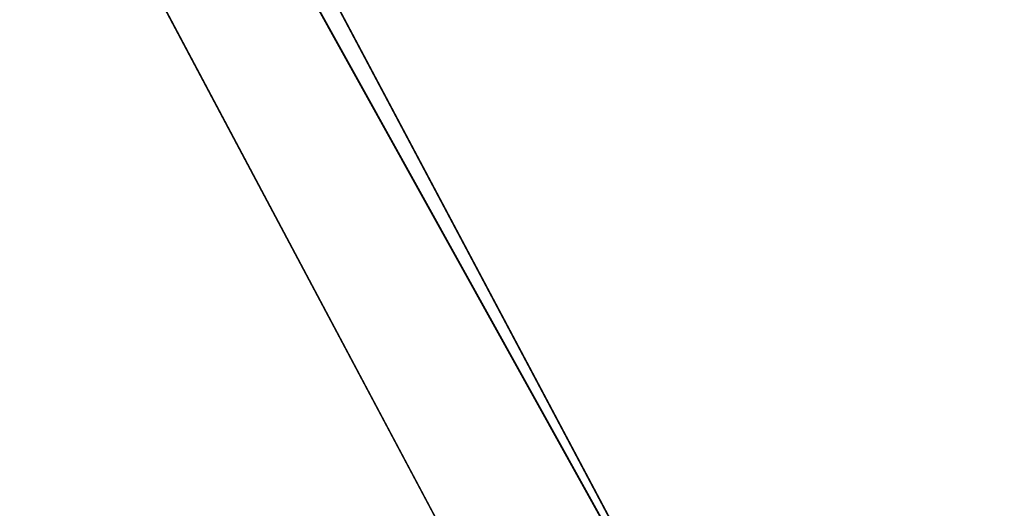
# Model space of a CAD drawing. Extents: x 34 to 1129, y -19 to 489.
# Tile 159 of 237: x 257 to 283, y 271 to 284. Entities that reach past the tile are written whole.
import ezdxf

# ---------------------------------------------------------------- set-up
doc = ezdxf.new("R2010")
doc.units = 0
doc.layers.get('0').update_dxf_attribs({"color": 13, "linetype": 'CONTINUOUS'})

# ---------------------------------------------------------------- blocks, each defined once
blk = doc.blocks.new('GROUP_14')
for centre in [(249.969, 249.969, 5), (249.969, 249.969)]:
    blk.add_circle(centre, 250)
blk = doc.blocks.new('GROUP_17')
for p in [(0, 0), (0, 0, 325)]:
    blk.add_blockref('GROUP_14', p)
blk = doc.blocks.new('GROUP_26')
for p, q in [((-36.515, -34.156, -24.302), (154.824, 144.823, 124)), ((-36.515, -34.156, -28.302), (154.824, 144.823, 120)), ((-33.783, -37.077, -28.302), (157.556, 141.901, 120)), ((-33.783, -37.077, -24.302), (157.556, 141.901, 124))]:
    blk.add_line(p, q)
mesh = blk.add_polyface()
corners = [(-36.515, -34.156, -24.302), (154.824, 144.823, 120), (-36.515, -34.156, -28.302), (154.824, 144.823, 124)]
mesh.append_faces([[corners[k] for k in face] for face in [(0, 1, 2), (1, 0, 3)]], dxfattribs={"vtx0": -1})
mesh = blk.add_polyface()
corners = [(154.824, 144.823, 120), (-33.783, -37.077, -28.302), (-36.515, -34.156, -28.302), (157.556, 141.901, 120)]
mesh.append_faces([[corners[k] for k in face] for face in [(0, 1, 2), (1, 0, 3)]], dxfattribs={"vtx0": -1})
mesh = blk.add_polyface()
corners = [(-33.783, -37.077, -24.302), (154.824, 144.823, 124), (-36.515, -34.156, -24.302), (157.556, 141.901, 124)]
mesh.append_faces([[corners[k] for k in face] for face in [(0, 1, 2), (1, 0, 3)]], dxfattribs={"vtx0": -1})
mesh = blk.add_polyface()
corners = [(157.556, 141.901, 120), (-33.783, -37.077, -24.302), (-33.783, -37.077, -28.302), (157.556, 141.901, 124)]
mesh.append_faces([[corners[k] for k in face] for face in [(0, 1, 2), (1, 0, 3)]], dxfattribs={"vtx0": -1})
blk = doc.blocks.new('GROUP_25')
at = {"extrusion": (0.165263, -0.176676, 0.970296), "rotation": 46.91163252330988}
blk.add_blockref('GROUP_26', (352.57, 68.015, -66.019), dxfattribs=at)
blk = doc.blocks.new('GROUP_24')
at = {"rotation": 344.8900966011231}
blk.add_blockref('GROUP_25', (-56.17, 73.099, 206), dxfattribs=at)
blk.add_blockref('GROUP_17', (0, 0))
blk = doc.blocks.new('GROUP_21')
blk.add_blockref('GROUP_24', (0, 0, 1384.583))

msp = doc.modelspace()

# ---------------------------------------------------------------- block references
msp.add_blockref('GROUP_21', (37.666, -13.798, -11.836))

doc.saveas('drawing.dxf')
